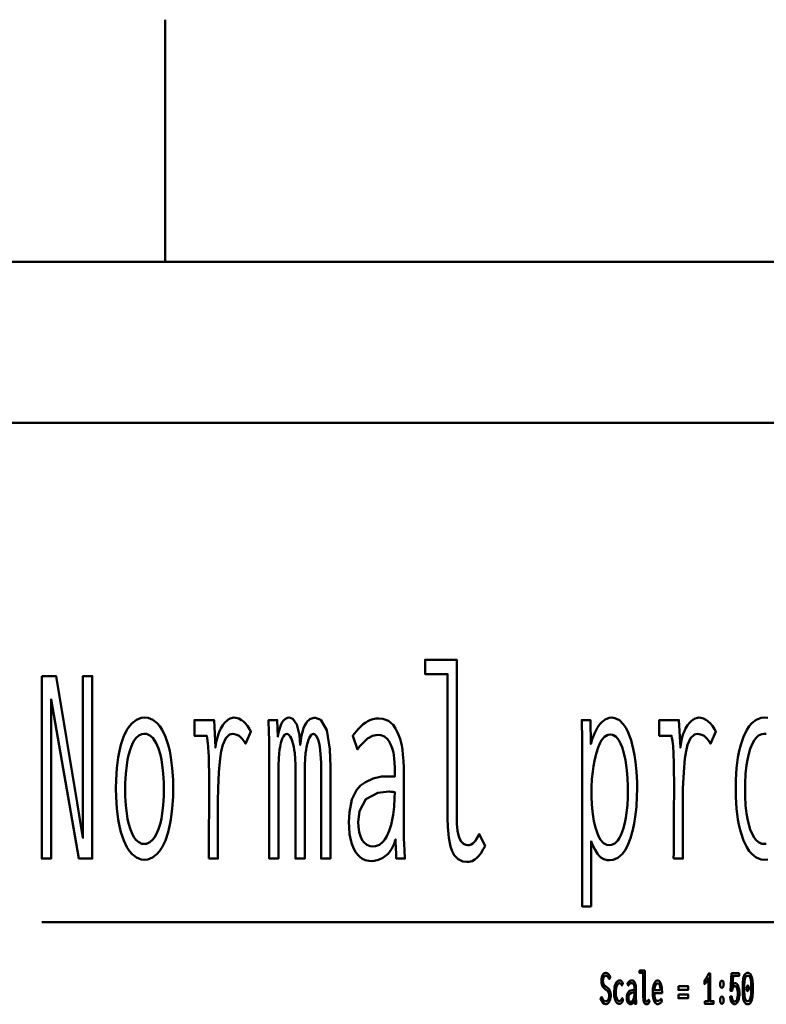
# Model space of a CAD drawing. Header units: millimetres. Extents: x 0 to 428, y 0 to 298.
# Tile 16 of 43: x 120 to 144, y 266 to 297. Entities that reach past the tile are written whole.
import ezdxf

# ---------------------------------------------------------------- set-up
doc = ezdxf.new("R2010")
doc.units = ezdxf.units.MM
doc.layers.add('am_0', color=7, linetype='Continuous', lineweight=50)
doc.layers.add('am_6', color=2, linetype='Continuous', lineweight=35)

# ---------------------------------------------------------------- blocks, each defined once
blk = doc.blocks.new('1_Drawing_frame_0_in_120240C2125Y1N4N_300Op0__1203')
at = {"layer": 'am_0'}
for p, q in [((125, 297), (125, 296.921)), ((125, 296.921), (125, 296.842)), ((125, 296.842), (125, 296.763)), ((125, 296.763), (125, 296.684)), ((125, 296.684), (125, 296.605)), ((125, 296.605), (125, 296.526)), ((125, 296.526), (125, 296.447)), ((125, 296.447), (125, 296.368)), ((125, 296.368), (125, 296.289)), ((125, 296.289), (125, 296.211)), ((125, 296.211), (125, 296.132)), ((125, 296.132), (125, 296.053)), ((125, 296.053), (125, 295.974)), ((125, 295.974), (125, 295.895)), ((125, 295.895), (125, 295.816)), ((125, 295.816), (125, 295.737)), ((125, 295.737), (125, 295.658)), ((125, 295.658), (125, 295.579)), ((125, 295.579), (125, 295.5)), ((125, 295.5), (125, 295.421)), ((125, 295.421), (125, 295.342)), ((125, 295.342), (125, 295.263)), ((125, 295.263), (125, 295.184)), ((125, 295.184), (125, 295.105)), ((125, 295.105), (125, 295.026)), ((125, 295.026), (125, 294.947)), ((125, 294.947), (125, 294.868)), ((125, 294.868), (125, 294.789)), ((125, 294.789), (125, 294.711)), ((125, 294.711), (125, 294.632)), ((125, 294.632), (125, 294.553)), ((125, 294.553), (125, 294.474)), ((125, 294.474), (125, 294.395)), ((125, 294.395), (125, 294.316)), ((125, 294.316), (125, 294.237)), ((125, 294.237), (125, 294.158)), ((125, 294.158), (125, 294.079)), ((125, 294.079), (125, 294)), ((125, 294), (125, 293.921)), ((125, 293.921), (125, 293.842)), ((125, 293.842), (125, 293.763)), ((125, 293.763), (125, 293.684)), ((125, 293.684), (125, 293.605)), ((125, 293.605), (125, 293.526)), ((125, 293.526), (125, 293.447)), ((125, 293.447), (125, 293.368)), ((125, 293.368), (125, 293.289)), ((125, 293.289), (125, 293.211)), ((125, 293.211), (125, 293.132)), ((125, 293.132), (125, 293.053)), ((125, 293.053), (125, 292.974)), ((125, 292.974), (125, 292.895)), ((125, 292.895), (125, 292.816)), ((125, 292.816), (125, 292.737)), ((125, 292.737), (125, 292.658)), ((125, 292.658), (125, 292.579)), ((125, 292.579), (125, 292.5)), ((125, 292.5), (125, 292.421)), ((125, 292.421), (125, 292.342)), ((125, 292.342), (125, 292.263)), ((125, 292.263), (125, 292.184)), ((125, 292.184), (125, 292.105)), ((125, 292.105), (125, 292.026)), ((125, 292.026), (125, 291.947)), ((125, 291.947), (125, 291.868)), ((125, 291.868), (125, 291.789)), ((125, 291.789), (125, 291.711)), ((125, 291.711), (125, 291.632)), ((125, 291.632), (125, 291.553)), ((125, 291.553), (125, 291.474)), ((125, 291.474), (125, 291.395)), ((125, 291.395), (125, 291.316)), ((125, 291.316), (125, 291.237)), ((125, 291.237), (125, 291.158)), ((125, 291.158), (125, 291.079)), ((125, 291.079), (125, 291)), ((125, 291), (125, 290.921)), ((125, 290.921), (125, 290.842)), ((125, 290.842), (125, 290.763)), ((125, 290.763), (125, 290.684)), ((125, 290.684), (125, 290.605)), ((125, 290.605), (125, 290.526)), ((125, 290.526), (125, 290.447)), ((125, 290.447), (125, 290.368)), ((125, 290.368), (125, 290.289)), ((125, 290.289), (125, 290.211)), ((125, 290.211), (125, 290.132)), ((125, 290.132), (125, 290.053)), ((125, 290.053), (125, 289.974)), ((125, 289.974), (125, 289.895)), ((125, 289.895), (125, 289.816)), ((125, 289.816), (125, 289.737)), ((125, 289.737), (125, 289.658)), ((125, 289.658), (125, 289.579)), ((7.5, 289.5), (412.5, 289.5)), ((125, 289.579), (125, 289.5)), ((20, 284.5), (407.5, 284.5))]:
    blk.add_line(p, q, dxfattribs=at)
at = {"layer": 'am_6', "flags": 8}
blk.add_attdef('ExcludeFromBOM', (425, 296.5), '', height=0.5, dxfattribs=at)
blk = doc.blocks.new('91_grid1title__1_in_120240C2125Y1N4N_300Op0__1203')
at = {"layer": 'am_0'}
blk.add_line((121.181, 269.029), (161.215, 269.029), dxfattribs=at)
for points in [[(134.343, 270.895), (134.343, 270.895), (134.226, 270.908), (134.076, 270.977), (134.076, 270.977), (133.956, 271.106), (133.893, 271.224), (133.893, 271.224), (133.842, 271.37), (133.787, 271.643), (133.787, 271.643), (133.758, 271.98), (133.752, 272.24), (133.752, 276.717), (133.054, 276.717), (133.054, 277.162), (134.033, 277.162), (134.033, 272.256), (134.033, 272.256), (134.037, 272.079), (134.057, 271.856), (134.057, 271.856), (134.095, 271.684), (134.13, 271.599), (134.13, 271.599), (134.17, 271.532), (134.239, 271.46), (134.239, 271.46), (134.317, 271.421), (134.374, 271.413), (134.374, 271.413), (134.418, 271.417), (134.479, 271.435), (134.479, 271.435), (134.534, 271.468), (134.567, 271.499), (134.567, 271.499), (134.6, 271.537), (134.648, 271.608), (134.648, 271.608), (134.698, 271.696), (134.731, 271.764), (134.913, 271.386), (134.913, 271.386), (134.857, 271.287), (134.776, 271.161), (134.776, 271.161), (134.699, 271.062), (134.648, 271.01), (134.648, 271.01), (134.597, 270.968), (134.51, 270.923), (134.51, 270.923), (134.413, 270.899), (134.343, 270.895)], [(121.181, 276.655), (121.622, 276.655), (122.273, 272.724), (122.456, 271.64), (122.456, 276.655), (122.745, 276.655), (122.745, 271), (122.332, 271), (121.47, 275.93), (121.47, 271), (121.181, 271), (121.181, 276.655)], [(124.363, 270.961), (124.363, 270.961), (124.259, 270.972), (124.114, 271.029), (124.114, 271.029), (123.98, 271.136), (123.897, 271.234), (123.897, 271.234), (123.82, 271.352), (123.719, 271.564), (123.719, 271.564), (123.634, 271.817), (123.586, 272.008), (123.586, 272.008), (123.546, 272.215), (123.503, 272.551), (123.503, 272.551), (123.48, 272.916), (123.476, 273.176), (123.476, 273.176), (123.48, 273.436), (123.503, 273.8), (123.503, 273.8), (123.545, 274.133), (123.584, 274.338), (123.584, 274.338), (123.631, 274.527), (123.715, 274.777), (123.715, 274.777), (123.816, 274.985), (123.893, 275.101), (123.893, 275.101), (123.976, 275.197), (124.112, 275.301), (124.112, 275.301), (124.261, 275.357), (124.367, 275.368), (124.367, 275.368), (124.472, 275.357), (124.62, 275.301), (124.62, 275.301), (124.755, 275.197), (124.838, 275.101), (124.838, 275.101), (124.914, 274.985), (125.014, 274.777), (125.014, 274.777), (125.098, 274.527), (125.144, 274.338), (125.144, 274.338), (125.182, 274.133), (125.224, 273.8), (125.224, 273.8), (125.246, 273.436), (125.25, 273.176), (125.25, 273.176), (125.246, 272.916), (125.223, 272.551), (125.223, 272.551), (125.18, 272.215), (125.141, 272.008), (125.141, 272.008), (125.094, 271.817), (125.009, 271.564), (125.009, 271.564), (124.908, 271.352), (124.831, 271.234), (124.831, 271.234), (124.748, 271.136), (124.614, 271.029), (124.614, 271.029), (124.467, 270.972), (124.363, 270.961)], [(126.353, 271), (126.353, 271), (126.354, 271.176), (126.355, 271.54), (126.355, 271.54), (126.358, 272.023), (126.361, 272.412), (126.365, 273.2), (126.365, 273.2), (126.365, 273.406), (126.363, 273.68), (126.363, 273.68), (126.36, 273.912), (126.356, 274.044), (126.356, 274.044), (126.353, 274.16), (126.346, 274.311), (126.346, 274.311), (126.339, 274.433), (126.333, 274.498), (126.333, 274.498), (126.327, 274.558), (126.315, 274.649), (126.315, 274.649), (126.301, 274.743), (126.291, 274.806), (125.909, 274.806), (125.909, 275.29), (126.515, 275.29), (126.56, 274.44), (126.56, 274.44), (126.576, 274.556), (126.608, 274.717), (126.608, 274.717), (126.651, 274.862), (126.685, 274.949), (126.685, 274.949), (126.723, 275.028), (126.784, 275.132), (126.784, 275.132), (126.85, 275.216), (126.897, 275.263), (126.897, 275.263), (126.944, 275.301), (127.016, 275.342), (127.016, 275.342), (127.087, 275.364), (127.133, 275.368), (127.133, 275.368), (127.192, 275.363), (127.279, 275.338), (127.279, 275.338), (127.367, 275.291), (127.425, 275.247), (127.425, 275.247), (127.481, 275.196), (127.555, 275.11), (127.555, 275.11), (127.619, 275.011), (127.656, 274.939), (127.492, 274.557), (127.492, 274.557), (127.47, 274.6), (127.429, 274.663), (127.429, 274.663), (127.377, 274.724), (127.337, 274.764), (127.337, 274.764), (127.294, 274.799), (127.223, 274.837), (127.223, 274.837), (127.148, 274.857), (127.094, 274.861), (127.094, 274.861), (126.999, 274.84), (126.879, 274.728), (126.879, 274.728), (126.786, 274.522), (126.74, 274.331), (126.74, 274.331), (126.703, 274.099), (126.663, 273.679), (126.663, 273.679), (126.642, 273.172), (126.638, 272.786), (126.638, 271), (126.353, 271)], [(128.227, 274.237), (128.227, 274.237), (128.227, 274.33), (128.225, 274.476), (128.225, 274.476), (128.223, 274.633), (128.22, 274.742), (128.22, 274.742), (128.217, 274.853), (128.213, 275.018), (128.213, 275.018), (128.207, 275.182), (128.204, 275.29), (128.473, 275.29), (128.496, 274.775), (128.496, 274.775), (128.518, 274.893), (128.556, 275.044), (128.556, 275.044), (128.599, 275.165), (128.631, 275.228), (128.631, 275.228), (128.665, 275.278), (128.725, 275.333), (128.725, 275.333), (128.793, 275.362), (128.843, 275.368), (128.843, 275.368), (128.955, 275.334), (129.082, 275.155), (129.082, 275.155), (129.161, 274.824), (129.186, 274.518), (129.186, 274.518), (129.202, 274.647), (129.23, 274.819), (129.23, 274.819), (129.264, 274.962), (129.291, 275.042), (129.291, 275.042), (129.319, 275.112), (129.365, 275.198), (129.365, 275.198), (129.415, 275.263), (129.45, 275.294), (129.45, 275.294), (129.487, 275.318), (129.547, 275.344), (129.547, 275.344), (129.612, 275.358), (129.658, 275.36), (129.658, 275.36), (129.825, 275.299), (130.006, 274.98), (130.006, 274.98), (130.104, 274.387), (130.122, 273.839), (130.122, 271), (129.834, 271), (129.834, 273.769), (129.834, 273.769), (129.831, 273.971), (129.817, 274.237), (129.817, 274.237), (129.792, 274.458), (129.768, 274.58), (129.768, 274.58), (129.741, 274.681), (129.693, 274.791), (129.693, 274.791), (129.637, 274.85), (129.596, 274.861), (129.596, 274.861), (129.569, 274.856), (129.529, 274.83), (129.529, 274.83), (129.49, 274.781), (129.465, 274.736), (129.465, 274.736), (129.441, 274.681), (129.409, 274.581), (129.409, 274.581), (129.381, 274.459), (129.365, 274.366), (129.365, 274.366), (129.351, 274.263), (129.336, 274.094), (129.336, 274.094), (129.328, 273.905), (129.327, 273.769), (129.327, 271), (129.038, 271), (129.038, 273.769), (129.038, 273.769), (129.037, 273.905), (129.029, 274.094), (129.029, 274.094), (129.014, 274.263), (129, 274.366), (129, 274.366), (128.984, 274.459), (128.956, 274.581), (128.956, 274.581), (128.924, 274.681), (128.901, 274.736), (128.901, 274.736), (128.876, 274.781), (128.837, 274.83), (128.837, 274.83), (128.797, 274.856), (128.769, 274.861), (128.769, 274.861), (128.741, 274.856), (128.702, 274.83), (128.702, 274.83), (128.664, 274.782), (128.64, 274.738), (128.64, 274.738), (128.618, 274.684), (128.588, 274.584), (128.588, 274.584), (128.562, 274.462), (128.547, 274.368), (128.547, 274.368), (128.534, 274.264), (128.52, 274.094), (128.52, 274.094), (128.513, 273.905), (128.512, 273.769), (128.512, 271), (128.227, 271), (128.227, 274.237)], [(131.391, 270.922), (131.391, 270.922), (131.313, 270.927), (131.201, 270.955), (131.201, 270.955), (131.097, 271.006), (131.033, 271.053), (131.033, 271.053), (130.972, 271.111), (130.891, 271.218), (130.891, 271.218), (130.823, 271.352), (130.784, 271.454), (130.784, 271.454), (130.751, 271.568), (130.716, 271.758), (130.716, 271.758), (130.697, 271.972), (130.693, 272.127), (130.693, 272.127), (130.708, 272.438), (130.784, 272.826), (130.784, 272.826), (130.925, 273.118), (131.055, 273.26), (131.055, 273.26), (131.204, 273.368), (131.445, 273.483), (131.445, 273.483), (131.705, 273.54), (131.891, 273.547), (132.113, 273.539), (132.113, 273.714), (132.113, 273.714), (132.112, 273.815), (132.106, 273.963), (132.106, 273.963), (132.095, 274.106), (132.086, 274.2), (132.086, 274.2), (132.071, 274.291), (132.037, 274.424), (132.037, 274.424), (131.986, 274.55), (131.944, 274.631), (131.944, 274.631), (131.894, 274.703), (131.8, 274.78), (131.8, 274.78), (131.685, 274.822), (131.596, 274.83), (131.596, 274.83), (131.524, 274.825), (131.423, 274.802), (131.423, 274.802), (131.33, 274.757), (131.271, 274.717), (131.271, 274.717), (131.214, 274.667), (131.122, 274.577), (131.122, 274.577), (131.026, 274.468), (130.958, 274.385), (130.814, 274.806), (130.814, 274.806), (130.861, 274.867), (130.928, 274.949), (130.928, 274.949), (130.991, 275.021), (131.03, 275.064), (131.03, 275.064), (131.07, 275.104), (131.139, 275.162), (131.139, 275.162), (131.218, 275.219), (131.277, 275.255), (131.277, 275.255), (131.34, 275.287), (131.438, 275.322), (131.438, 275.322), (131.543, 275.341), (131.616, 275.345), (131.616, 275.345), (131.748, 275.332), (131.921, 275.266), (131.921, 275.266), (132.061, 275.144), (132.137, 275.031), (132.137, 275.031), (132.201, 274.904), (132.277, 274.707), (132.277, 274.707), (132.329, 274.505), (132.351, 274.366), (132.351, 274.366), (132.365, 274.226), (132.381, 274.022), (132.381, 274.022), (132.39, 273.822), (132.392, 273.691), (132.392, 272.201), (132.392, 272.201), (132.393, 271.978), (132.4, 271.628), (132.4, 271.628), (132.414, 271.258), (132.427, 271), (132.16, 271), (132.16, 271), (132.158, 271.039), (132.156, 271.112), (132.156, 271.112), (132.153, 271.201), (132.152, 271.269), (132.14, 271.593), (132.14, 271.593), (132.095, 271.459), (132.01, 271.287), (132.01, 271.287), (131.907, 271.151), (131.827, 271.08), (131.827, 271.08), (131.743, 271.023), (131.613, 270.961), (131.613, 270.961), (131.481, 270.928), (131.391, 270.922)], [(137.917, 274.331), (137.917, 274.331), (137.916, 274.537), (137.914, 274.834), (137.914, 274.834), (137.909, 275.113), (137.905, 275.29), (138.174, 275.29), (138.186, 274.549), (138.186, 274.549), (138.232, 274.699), (138.31, 274.898), (138.31, 274.898), (138.397, 275.063), (138.46, 275.155), (138.46, 275.155), (138.527, 275.232), (138.634, 275.315), (138.634, 275.315), (138.751, 275.359), (138.833, 275.368), (138.833, 275.368), (138.936, 275.355), (139.078, 275.286), (139.078, 275.286), (139.203, 275.158), (139.278, 275.04), (139.278, 275.04), (139.345, 274.902), (139.432, 274.668), (139.432, 274.668), (139.501, 274.401), (139.538, 274.206), (139.538, 274.206), (139.568, 274.001), (139.6, 273.689), (139.6, 273.689), (139.618, 273.37), (139.621, 273.153), (139.621, 273.153), (139.617, 272.929), (139.598, 272.603), (139.598, 272.603), (139.563, 272.288), (139.53, 272.084), (139.53, 272.084), (139.49, 271.89), (139.414, 271.627), (139.414, 271.627), (139.32, 271.398), (139.247, 271.263), (139.247, 271.263), (139.165, 271.149), (139.029, 271.025), (139.029, 271.025), (138.875, 270.958), (138.763, 270.945), (138.763, 270.945), (138.692, 270.951), (138.592, 270.981), (138.592, 270.981), (138.501, 271.037), (138.446, 271.088), (138.446, 271.088), (138.393, 271.151), (138.317, 271.272), (138.317, 271.272), (138.244, 271.422), (138.197, 271.538), (138.197, 269.518), (137.917, 269.518), (137.917, 274.331)], [(140.753, 271), (140.753, 271), (140.754, 271.176), (140.755, 271.54), (140.755, 271.54), (140.758, 272.023), (140.761, 272.412), (140.765, 273.2), (140.765, 273.2), (140.765, 273.406), (140.763, 273.68), (140.763, 273.68), (140.76, 273.912), (140.756, 274.044), (140.756, 274.044), (140.753, 274.16), (140.746, 274.311), (140.746, 274.311), (140.739, 274.433), (140.733, 274.498), (140.733, 274.498), (140.727, 274.558), (140.715, 274.649), (140.715, 274.649), (140.701, 274.743), (140.691, 274.806), (140.309, 274.806), (140.309, 275.29), (140.915, 275.29), (140.96, 274.44), (140.96, 274.44), (140.976, 274.556), (141.008, 274.717), (141.008, 274.717), (141.051, 274.862), (141.085, 274.949), (141.085, 274.949), (141.123, 275.028), (141.184, 275.132), (141.184, 275.132), (141.25, 275.216), (141.297, 275.263), (141.297, 275.263), (141.344, 275.301), (141.416, 275.342), (141.416, 275.342), (141.487, 275.364), (141.533, 275.368), (141.533, 275.368), (141.592, 275.363), (141.679, 275.338), (141.679, 275.338), (141.767, 275.291), (141.825, 275.247), (141.825, 275.247), (141.881, 275.196), (141.955, 275.11), (141.955, 275.11), (142.019, 275.011), (142.056, 274.939), (141.892, 274.557), (141.892, 274.557), (141.87, 274.6), (141.829, 274.663), (141.829, 274.663), (141.777, 274.724), (141.737, 274.764), (141.737, 274.764), (141.694, 274.799), (141.623, 274.837), (141.623, 274.837), (141.548, 274.857), (141.494, 274.861), (141.494, 274.861), (141.399, 274.84), (141.279, 274.728), (141.279, 274.728), (141.186, 274.522), (141.14, 274.331), (141.14, 274.331), (141.103, 274.099), (141.064, 273.679), (141.064, 273.679), (141.042, 273.172), (141.038, 272.786), (141.038, 271), (140.753, 271)], [(143.563, 270.961), (143.563, 270.961), (143.459, 270.972), (143.314, 271.029), (143.314, 271.029), (143.18, 271.136), (143.097, 271.234), (143.097, 271.234), (143.02, 271.352), (142.919, 271.564), (142.919, 271.564), (142.834, 271.817), (142.786, 272.008), (142.786, 272.008), (142.746, 272.215), (142.703, 272.551), (142.703, 272.551), (142.68, 272.916), (142.676, 273.176), (142.676, 273.176), (142.68, 273.436), (142.703, 273.8), (142.703, 273.8), (142.745, 274.133), (142.784, 274.338), (142.784, 274.338), (142.831, 274.527), (142.915, 274.777), (142.915, 274.777), (143.016, 274.985), (143.093, 275.101), (143.093, 275.101), (143.176, 275.197), (143.312, 275.301), (143.312, 275.301), (143.461, 275.357), (143.567, 275.368), (143.567, 275.368), (143.672, 275.357)], [(143.667, 270.972), (143.563, 270.961)], [(124.351, 271.452), (124.351, 271.452), (124.423, 271.461), (124.523, 271.504), (124.523, 271.504), (124.615, 271.583), (124.672, 271.657), (124.672, 271.657), (124.725, 271.746), (124.794, 271.906), (124.794, 271.906), (124.853, 272.097), (124.886, 272.242), (124.886, 272.242), (124.913, 272.4), (124.943, 272.656), (124.943, 272.656), (124.959, 272.937), (124.962, 273.137), (124.962, 273.137), (124.959, 273.345), (124.943, 273.636), (124.943, 273.636), (124.914, 273.901), (124.887, 274.063), (124.887, 274.063), (124.854, 274.213), (124.796, 274.409), (124.796, 274.409), (124.726, 274.572), (124.674, 274.662), (124.674, 274.662), (124.617, 274.737), (124.525, 274.817), (124.525, 274.817), (124.423, 274.861), (124.351, 274.869), (124.351, 274.869), (124.283, 274.86), (124.186, 274.817), (124.186, 274.817), (124.098, 274.735), (124.043, 274.66), (124.043, 274.66), (123.992, 274.569), (123.925, 274.405), (123.925, 274.405), (123.869, 274.208), (123.837, 274.058), (123.837, 274.058), (123.811, 273.894), (123.783, 273.629), (123.783, 273.629), (123.767, 273.338), (123.764, 273.129), (123.764, 273.129), (123.767, 272.929), (123.783, 272.649), (123.783, 272.649), (123.811, 272.393), (123.837, 272.236), (123.837, 272.236), (123.869, 272.092), (123.925, 271.902), (123.925, 271.902), (123.992, 271.743), (124.043, 271.655), (124.043, 271.655), (124.098, 271.582), (124.186, 271.503), (124.186, 271.503), (124.283, 271.461), (124.351, 271.452)], [(138.761, 271.413), (138.761, 271.413), (138.832, 271.423), (138.931, 271.471), (138.931, 271.471), (139.021, 271.562), (139.075, 271.645), (139.075, 271.645), (139.125, 271.744), (139.189, 271.915), (139.189, 271.915), (139.242, 272.112), (139.271, 272.258), (139.271, 272.258), (139.294, 272.412), (139.32, 272.654), (139.32, 272.654), (139.334, 272.907), (139.336, 273.083), (139.336, 273.083), (139.334, 273.245), (139.323, 273.488), (139.323, 273.488), (139.302, 273.73), (139.283, 273.892), (139.283, 273.892), (139.258, 274.048), (139.212, 274.263), (139.212, 274.263), (139.153, 274.455), (139.107, 274.57), (139.107, 274.57), (139.056, 274.669), (138.968, 274.777), (138.968, 274.777), (138.868, 274.834), (138.794, 274.845), (138.794, 274.845), (138.719, 274.834), (138.616, 274.775), (138.616, 274.775), (138.523, 274.666), (138.468, 274.565), (138.468, 274.565), (138.417, 274.447), (138.351, 274.25), (138.351, 274.25), (138.298, 274.029), (138.27, 273.868), (138.27, 273.868), (138.246, 273.703), (138.221, 273.456), (138.221, 273.456), (138.208, 273.21), (138.205, 273.048), (138.205, 273.048), (138.207, 272.902), (138.219, 272.681), (138.219, 272.681), (138.24, 272.458), (138.259, 272.308), (138.259, 272.308), (138.283, 272.163), (138.33, 271.961), (138.33, 271.961), (138.39, 271.781), (138.437, 271.673), (138.437, 271.673), (138.49, 271.579), (138.581, 271.478), (138.581, 271.478), (138.684, 271.424), (138.761, 271.413)], [(143.551, 271.452), (143.551, 271.452), (143.623, 271.461)], [(143.623, 274.861), (143.551, 274.869), (143.551, 274.869), (143.483, 274.86), (143.386, 274.817), (143.386, 274.817), (143.298, 274.735), (143.243, 274.66), (143.243, 274.66), (143.192, 274.569), (143.125, 274.405), (143.125, 274.405), (143.069, 274.208), (143.037, 274.058), (143.037, 274.058), (143.011, 273.894), (142.983, 273.629), (142.983, 273.629), (142.967, 273.338), (142.964, 273.129), (142.964, 273.129), (142.967, 272.929), (142.983, 272.649), (142.983, 272.649), (143.011, 272.393), (143.037, 272.236), (143.037, 272.236), (143.069, 272.092), (143.125, 271.902), (143.125, 271.902), (143.192, 271.743), (143.243, 271.655), (143.243, 271.655), (143.298, 271.582), (143.386, 271.503), (143.386, 271.503), (143.483, 271.461), (143.551, 271.452)], [(131.436, 271.374), (131.436, 271.374), (131.522, 271.383), (131.639, 271.429), (131.639, 271.429), (131.745, 271.515), (131.809, 271.595), (131.809, 271.595), (131.866, 271.689), (131.942, 271.855), (131.942, 271.855), (132.003, 272.05), (132.037, 272.195), (132.037, 272.195), (132.064, 272.352), (132.094, 272.601), (132.094, 272.601), (132.11, 272.87), (132.113, 273.059), (132.113, 273.059), (132.064, 273.065), (132.001, 273.071), (132.001, 273.071), (131.952, 273.074), (131.928, 273.075), (131.928, 273.075), (131.587, 273.037), (131.218, 272.839), (131.218, 272.839), (131.02, 272.471), (130.982, 272.131), (130.982, 272.131), (130.987, 271.995), (131.012, 271.815), (131.012, 271.815), (131.06, 271.662), (131.104, 271.575), (131.104, 271.575), (131.156, 271.503), (131.248, 271.425), (131.248, 271.425), (131.356, 271.382), (131.436, 271.374)]]:
    blk.add_lwpolyline(points, dxfattribs=at)
at = {"layer": 'am_6', "flags": 8}
blk.add_attdef('ExcludeFromBOM', (166.215, 276.67), '', height=0.5, dxfattribs=at)
blk = doc.blocks.new('92_grid1titleratio__1_in_120240C2125Y1N4N_300Op0__1203')
at = {"layer": 'am_0'}
for points in [[(138.522, 266.709), (138.522, 266.709), (138.534, 266.683), (138.552, 266.65), (138.552, 266.65), (138.57, 266.623), (138.582, 266.608), (138.582, 266.608), (138.595, 266.596), (138.613, 266.583), (138.613, 266.583), (138.633, 266.575), (138.646, 266.574), (138.646, 266.574), (138.657, 266.575), (138.673, 266.579), (138.673, 266.579), (138.688, 266.588), (138.699, 266.595), (138.699, 266.595), (138.708, 266.604), (138.722, 266.621), (138.722, 266.621), (138.733, 266.641), (138.74, 266.656), (138.74, 266.656), (138.746, 266.672), (138.753, 266.699), (138.753, 266.699), (138.756, 266.728), (138.757, 266.749), (138.757, 266.749), (138.756, 266.769), (138.753, 266.797), (138.753, 266.797), (138.747, 266.822), (138.741, 266.837), (138.741, 266.837), (138.735, 266.85), (138.724, 266.869), (138.724, 266.869), (138.712, 266.885), (138.704, 266.895), (138.704, 266.895), (138.694, 266.904), (138.678, 266.918), (138.678, 266.918), (138.659, 266.933), (138.645, 266.943), (138.619, 266.963), (138.619, 266.963), (138.608, 266.973), (138.592, 266.988), (138.592, 266.988), (138.577, 267.003), (138.568, 267.014), (138.568, 267.014), (138.559, 267.025), (138.547, 267.046), (138.547, 267.046), (138.537, 267.07), (138.53, 267.089), (138.53, 267.089), (138.525, 267.109), (138.518, 267.143), (138.518, 267.143), (138.515, 267.182), (138.514, 267.21), (138.514, 267.21), (138.515, 267.237), (138.518, 267.276), (138.518, 267.276), (138.525, 267.313), (138.53, 267.335), (138.53, 267.335), (138.537, 267.356), (138.55, 267.385), (138.55, 267.385), (138.565, 267.408), (138.577, 267.422), (138.577, 267.422), (138.59, 267.433), (138.611, 267.446), (138.611, 267.446), (138.634, 267.452), (138.651, 267.454), (138.651, 267.454), (138.663, 267.453), (138.681, 267.45), (138.681, 267.45), (138.697, 267.443), (138.707, 267.438), (138.707, 267.438), (138.717, 267.431), (138.73, 267.419), (138.73, 267.419), (138.743, 267.405), (138.751, 267.394), (138.751, 267.394), (138.759, 267.382), (138.771, 267.362), (138.771, 267.362), (138.783, 267.339), (138.792, 267.322), (138.76, 267.264), (138.76, 267.264), (138.75, 267.283), (138.735, 267.309), (138.735, 267.309), (138.719, 267.33), (138.707, 267.341), (138.707, 267.341), (138.695, 267.351), (138.677, 267.361), (138.677, 267.361), (138.66, 267.366), (138.648, 267.367), (138.648, 267.367), (138.639, 267.366), (138.625, 267.362), (138.625, 267.362), (138.612, 267.354), (138.604, 267.347), (138.604, 267.347), (138.597, 267.339), (138.587, 267.323), (138.587, 267.323), (138.579, 267.305), (138.574, 267.292), (138.574, 267.292), (138.571, 267.277), (138.566, 267.253), (138.566, 267.253), (138.564, 267.228), (138.564, 267.21), (138.564, 267.21), (138.564, 267.189), (138.568, 267.16), (138.568, 267.16), (138.573, 267.135), (138.578, 267.119), (138.578, 267.119), (138.585, 267.106), (138.595, 267.087), (138.595, 267.087), (138.606, 267.072), (138.615, 267.063), (138.615, 267.063), (138.624, 267.054), (138.64, 267.04), (138.64, 267.04), (138.659, 267.025), (138.674, 267.015), (138.674, 267.015), (138.69, 267.003), (138.712, 266.985), (138.712, 266.985), (138.73, 266.969), (138.741, 266.958), (138.741, 266.958), (138.751, 266.947), (138.765, 266.927), (138.765, 266.927), (138.777, 266.903), (138.785, 266.885), (138.785, 266.885), (138.791, 266.865), (138.798, 266.831), (138.798, 266.831), (138.802, 266.791), (138.802, 266.763), (138.802, 266.763), (138.802, 266.732), (138.798, 266.689), (138.798, 266.689), (138.79, 266.649), (138.783, 266.623), (138.783, 266.623), (138.775, 266.599), (138.76, 266.566), (138.76, 266.566), (138.743, 266.539), (138.729, 266.523), (138.729, 266.523), (138.715, 266.51), (138.692, 266.496), (138.692, 266.496), (138.667, 266.488), (138.65, 266.486), (138.65, 266.486), (138.614, 266.493), (138.564, 266.528), (138.564, 266.528), (138.519, 266.592), (138.491, 266.651), (138.522, 266.709)], [(139.911, 266.482), (139.911, 266.482), (139.892, 266.485), (139.867, 266.496), (139.867, 266.496), (139.847, 266.518), (139.836, 266.537), (139.836, 266.537), (139.828, 266.562), (139.819, 266.607), (139.819, 266.607), (139.814, 266.663), (139.813, 266.707), (139.813, 267.453), (139.697, 267.453), (139.697, 267.527), (139.86, 267.527), (139.86, 266.709), (139.86, 266.709), (139.86, 266.68), (139.864, 266.643), (139.864, 266.643), (139.87, 266.614), (139.876, 266.6), (139.876, 266.6), (139.883, 266.589), (139.894, 266.577), (139.894, 266.577), (139.907, 266.57), (139.917, 266.569), (139.917, 266.569), (139.924, 266.569), (139.934, 266.572), (139.934, 266.572), (139.943, 266.578), (139.949, 266.583), (139.949, 266.583), (139.954, 266.59), (139.962, 266.601), (139.962, 266.601), (139.971, 266.616), (139.976, 266.627), (140.006, 266.564), (140.006, 266.564), (139.997, 266.548), (139.984, 266.527), (139.984, 266.527), (139.971, 266.51), (139.962, 266.502), (139.962, 266.502), (139.954, 266.495), (139.939, 266.487), (139.939, 266.487), (139.923, 266.483), (139.911, 266.482)], [(141.714, 266.583), (141.833, 266.583), (141.833, 267.286), (141.833, 267.286), (141.827, 267.274), (141.816, 267.253), (141.816, 267.253), (141.804, 267.232), (141.795, 267.218), (141.795, 267.218), (141.785, 267.203), (141.771, 267.183), (141.771, 267.183), (141.757, 267.163), (141.747, 267.151), (141.747, 267.151), (141.738, 267.14), (141.725, 267.127), (141.725, 267.127), (141.713, 267.118), (141.706, 267.114), (141.706, 267.212), (141.706, 267.212), (141.715, 267.221), (141.729, 267.237), (141.729, 267.237), (141.744, 267.257), (141.754, 267.273), (141.754, 267.273), (141.764, 267.289), (141.779, 267.315), (141.779, 267.315), (141.794, 267.342), (141.803, 267.361), (141.803, 267.361), (141.812, 267.379), (141.824, 267.404), (141.824, 267.404), (141.834, 267.428), (141.84, 267.442), (141.881, 267.442), (141.881, 266.583), (141.99, 266.583), (141.99, 266.5), (141.714, 266.5), (141.714, 266.583)], [(142.641, 266.488), (142.641, 266.488), (142.627, 266.489), (142.606, 266.495), (142.606, 266.495), (142.586, 266.504), (142.574, 266.513), (142.574, 266.513), (142.562, 266.524), (142.546, 266.545), (142.546, 266.545), (142.533, 266.571), (142.525, 266.591), (142.525, 266.591), (142.519, 266.613), (142.512, 266.65), (142.512, 266.65), (142.508, 266.693), (142.507, 266.724), (142.558, 266.724), (142.558, 266.724), (142.559, 266.694), (142.564, 266.656), (142.564, 266.656), (142.573, 266.625), (142.582, 266.608), (142.582, 266.608), (142.592, 266.594), (142.609, 266.579), (142.609, 266.579), (142.629, 266.57), (142.643, 266.569), (142.643, 266.569), (142.656, 266.57), (142.673, 266.578), (142.673, 266.578), (142.688, 266.591), (142.697, 266.603), (142.697, 266.603), (142.705, 266.618), (142.716, 266.643), (142.716, 266.643), (142.724, 266.672), (142.729, 266.694), (142.729, 266.694), (142.732, 266.716), (142.736, 266.752), (142.736, 266.752), (142.738, 266.79), (142.739, 266.816), (142.739, 266.816), (142.738, 266.84), (142.736, 266.874), (142.736, 266.874), (142.732, 266.908), (142.729, 266.929), (142.729, 266.929), (142.725, 266.95), (142.717, 266.977), (142.717, 266.977), (142.707, 267.001), (142.699, 267.015), (142.699, 267.015), (142.691, 267.027), (142.677, 267.039), (142.677, 267.039), (142.662, 267.046), (142.65, 267.047), (142.65, 267.047), (142.638, 267.046), (142.621, 267.037), (142.621, 267.037), (142.605, 267.022), (142.596, 267.008), (142.596, 267.008), (142.587, 266.991), (142.576, 266.961), (142.576, 266.961), (142.568, 266.925), (142.564, 266.899), (142.514, 266.899), (142.548, 267.445), (142.778, 267.445), (142.778, 267.361), (142.594, 267.361), (142.574, 267.048), (142.574, 267.048), (142.58, 267.065), (142.591, 267.087), (142.591, 267.087), (142.603, 267.105), (142.61, 267.115), (142.61, 267.115), (142.619, 267.123), (142.632, 267.131), (142.632, 267.131), (142.646, 267.136), (142.657, 267.137), (142.657, 267.137), (142.673, 267.135), (142.695, 267.126), (142.695, 267.126), (142.715, 267.11), (142.728, 267.094), (142.728, 267.094), (142.739, 267.076), (142.754, 267.043), (142.754, 267.043), (142.766, 267.006), (142.773, 266.977), (142.773, 266.977), (142.779, 266.947), (142.785, 266.9), (142.785, 266.9), (142.788, 266.849), (142.789, 266.813), (142.789, 266.813), (142.788, 266.776), (142.784, 266.723), (142.784, 266.723), (142.777, 266.674), (142.77, 266.644), (142.77, 266.644), (142.762, 266.616), (142.748, 266.578), (142.748, 266.578), (142.731, 266.547), (142.718, 266.529), (142.718, 266.529), (142.704, 266.515), (142.682, 266.499), (142.682, 266.499), (142.658, 266.49), (142.641, 266.488)], [(143.048, 266.487), (143.048, 266.487), (143.023, 266.489), (142.991, 266.502), (142.991, 266.502), (142.964, 266.525), (142.949, 266.547), (142.949, 266.547), (142.936, 266.573), (142.921, 266.618), (142.921, 266.618), (142.909, 266.671), (142.903, 266.711), (142.903, 266.711), (142.899, 266.755), (142.894, 266.829), (142.894, 266.829), (142.892, 266.913), (142.891, 266.974), (142.891, 266.974), (142.892, 267.035), (142.894, 267.117), (142.894, 267.117), (142.899, 267.19), (142.903, 267.233), (142.903, 267.233), (142.909, 267.273), (142.921, 267.326), (142.921, 267.326), (142.937, 267.37), (142.95, 267.396), (142.95, 267.396), (142.965, 267.417), (142.991, 267.441), (142.991, 267.441), (143.023, 267.453), (143.048, 267.455), (143.048, 267.455), (143.072, 267.453), (143.104, 267.441), (143.104, 267.441), (143.131, 267.417), (143.146, 267.396), (143.146, 267.396), (143.159, 267.37), (143.175, 267.326), (143.175, 267.326), (143.187, 267.273), (143.192, 267.234), (143.192, 267.234), (143.197, 267.19), (143.202, 267.117), (143.202, 267.117), (143.204, 267.035), (143.205, 266.974), (143.205, 266.974), (143.204, 266.914), (143.202, 266.831), (143.202, 266.831), (143.197, 266.757), (143.192, 266.713), (143.192, 266.713), (143.186, 266.672), (143.174, 266.619), (143.174, 266.619), (143.158, 266.573), (143.145, 266.547), (143.145, 266.547), (143.13, 266.525), (143.103, 266.502), (143.103, 266.502), (143.072, 266.489), (143.048, 266.487)], [(143.048, 266.573), (143.048, 266.573), (143.065, 266.575), (143.087, 266.586), (143.087, 266.586), (143.106, 266.606), (143.117, 266.625), (143.117, 266.625), (143.126, 266.647), (143.137, 266.685), (143.137, 266.685), (143.145, 266.73), (143.149, 266.763), (143.149, 266.763), (143.152, 266.799), (143.155, 266.859), (143.155, 266.859), (143.157, 266.926), (143.158, 266.974), (143.158, 266.974), (143.157, 267.026), (143.156, 267.095), (143.156, 267.095), (143.153, 267.155), (143.15, 267.19), (143.15, 267.19), (143.147, 267.221), (143.139, 267.264), (143.139, 267.264), (143.128, 267.3), (143.119, 267.32), (143.119, 267.32), (143.109, 267.338), (143.089, 267.356), (143.089, 267.356), (143.066, 267.366), (143.048, 267.368), (143.048, 267.368), (143.03, 267.366), (143.006, 267.356), (143.006, 267.356), (142.987, 267.338), (142.977, 267.32), (142.977, 267.32), (142.968, 267.3), (142.957, 267.264), (142.957, 267.264), (142.949, 267.221), (142.946, 267.19), (142.946, 267.19), (142.943, 267.155), (142.94, 267.095), (142.94, 267.095), (142.939, 267.026), (142.939, 266.974), (142.939, 266.974), (142.939, 266.926), (142.94, 266.858), (142.94, 266.858), (142.944, 266.799), (142.946, 266.763), (142.946, 266.763), (142.95, 266.73), (142.958, 266.685), (142.958, 266.685), (142.969, 266.647), (142.978, 266.625), (142.978, 266.625), (142.989, 266.606), (143.008, 266.586), (143.008, 266.586), (143.03, 266.575), (143.048, 266.573)], [(139.069, 266.495), (139.069, 266.495), (139.051, 266.497), (139.025, 266.506), (139.025, 266.506), (139.002, 266.522), (138.987, 266.538), (138.987, 266.538), (138.973, 266.556), (138.955, 266.59), (138.955, 266.59), (138.94, 266.631), (138.931, 266.662), (138.931, 266.662), (138.923, 266.695), (138.915, 266.75), (138.915, 266.75), (138.911, 266.81), (138.91, 266.852), (138.91, 266.852), (138.911, 266.896), (138.916, 266.958), (138.916, 266.958), (138.924, 267.015), (138.932, 267.05), (138.932, 267.05), (138.941, 267.082), (138.957, 267.124), (138.957, 267.124), (138.976, 267.159), (138.99, 267.178), (138.99, 267.178), (139.006, 267.194), (139.03, 267.212), (139.03, 267.212), (139.055, 267.221), (139.073, 267.223), (139.073, 267.223), (139.087, 267.222), (139.107, 267.216), (139.107, 267.216), (139.125, 267.206), (139.136, 267.196), (139.136, 267.196), (139.147, 267.185), (139.161, 267.166), (139.161, 267.166), (139.174, 267.145), (139.181, 267.129), (139.151, 267.063), (139.151, 267.063), (139.146, 267.075), (139.137, 267.092), (139.137, 267.092), (139.127, 267.106), (139.12, 267.115), (139.12, 267.115), (139.112, 267.122), (139.1, 267.129), (139.1, 267.129), (139.086, 267.134), (139.076, 267.134), (139.076, 267.134), (139.062, 267.133), (139.044, 267.126), (139.044, 267.126), (139.026, 267.112), (139.015, 267.099), (139.015, 267.099), (139.005, 267.084), (138.991, 267.057), (138.991, 267.057), (138.98, 267.025), (138.974, 267.001), (138.974, 267.001), (138.968, 266.975), (138.962, 266.934), (138.962, 266.934), (138.959, 266.889), (138.959, 266.858), (138.959, 266.858), (138.959, 266.828), (138.962, 266.785), (138.962, 266.785), (138.967, 266.745), (138.972, 266.719), (138.972, 266.719), (138.978, 266.695), (138.989, 266.663), (138.989, 266.663), (139.001, 266.635), (139.011, 266.619), (139.011, 266.619), (139.021, 266.606), (139.038, 266.591), (139.038, 266.591), (139.056, 266.583), (139.069, 266.582), (139.069, 266.582), (139.077, 266.582), (139.088, 266.585), (139.088, 266.585), (139.098, 266.59), (139.105, 266.595), (139.105, 266.595), (139.111, 266.6), (139.12, 266.61), (139.12, 266.61), (139.128, 266.62), (139.133, 266.628), (139.133, 266.628), (139.138, 266.636), (139.145, 266.65), (139.145, 266.65), (139.153, 266.665), (139.159, 266.677), (139.186, 266.609), (139.18, 266.597), (139.18, 266.597), (139.173, 266.585), (139.164, 266.568), (139.164, 266.568), (139.156, 266.553), (139.151, 266.545), (139.151, 266.545), (139.145, 266.537), (139.136, 266.526), (139.136, 266.526), (139.125, 266.516), (139.117, 266.509), (139.117, 266.509), (139.108, 266.504), (139.095, 266.498), (139.095, 266.498), (139.079, 266.495), (139.069, 266.495)], [(139.419, 266.487), (139.419, 266.487), (139.406, 266.488), (139.388, 266.492), (139.388, 266.492), (139.37, 266.501), (139.36, 266.509), (139.36, 266.509), (139.35, 266.518), (139.336, 266.536), (139.336, 266.536), (139.325, 266.559), (139.318, 266.576), (139.318, 266.576), (139.313, 266.595), (139.307, 266.626), (139.307, 266.626), (139.304, 266.662), (139.303, 266.688), (139.303, 266.688), (139.305, 266.74), (139.318, 266.804), (139.318, 266.804), (139.342, 266.853), (139.363, 266.877), (139.363, 266.877), (139.388, 266.895), (139.428, 266.914), (139.428, 266.914), (139.472, 266.923), (139.503, 266.924), (139.54, 266.923), (139.54, 266.952), (139.54, 266.952), (139.539, 266.969), (139.539, 266.994), (139.539, 266.994), (139.537, 267.018), (139.535, 267.033), (139.535, 267.033), (139.533, 267.049), (139.527, 267.071), (139.527, 267.071), (139.519, 267.092), (139.512, 267.105), (139.512, 267.105), (139.503, 267.117), (139.488, 267.13), (139.488, 267.13), (139.468, 267.137), (139.454, 267.138), (139.454, 267.138), (139.442, 267.138), (139.425, 267.134), (139.425, 267.134), (139.409, 267.126), (139.399, 267.119), (139.399, 267.119), (139.39, 267.111), (139.375, 267.096), (139.375, 267.096), (139.359, 267.078), (139.347, 267.064), (139.323, 267.134), (139.323, 267.134), (139.331, 267.144), (139.342, 267.158), (139.342, 267.158), (139.353, 267.17), (139.359, 267.177), (139.359, 267.177), (139.366, 267.184), (139.377, 267.194), (139.377, 267.194), (139.391, 267.203), (139.4, 267.209), (139.4, 267.209), (139.411, 267.215), (139.427, 267.22), (139.427, 267.22), (139.445, 267.224), (139.457, 267.224), (139.457, 267.224), (139.479, 267.222), (139.508, 267.211), (139.508, 267.211), (139.531, 267.191), (139.544, 267.172), (139.544, 267.172), (139.554, 267.151), (139.567, 267.118), (139.567, 267.118), (139.576, 267.084), (139.579, 267.061), (139.579, 267.061), (139.582, 267.038), (139.584, 267.004), (139.584, 267.004), (139.586, 266.97), (139.586, 266.949), (139.586, 266.7), (139.586, 266.7), (139.586, 266.663), (139.588, 266.605), (139.588, 266.605), (139.59, 266.543), (139.592, 266.5), (139.547, 266.5), (139.547, 266.5), (139.547, 266.507), (139.547, 266.519), (139.547, 266.519), (139.546, 266.533), (139.546, 266.545), (139.544, 266.599), (139.544, 266.599), (139.537, 266.576), (139.523, 266.548), (139.523, 266.548), (139.505, 266.525), (139.492, 266.513), (139.492, 266.513), (139.478, 266.504), (139.456, 266.494), (139.456, 266.494), (139.434, 266.488), (139.419, 266.487)], [(140.254, 266.49), (140.254, 266.49), (140.24, 266.491), (140.219, 266.499), (140.219, 266.499), (140.198, 266.514), (140.184, 266.528), (140.184, 266.528), (140.171, 266.545), (140.152, 266.577), (140.152, 266.577), (140.136, 266.618), (140.126, 266.649), (140.126, 266.649), (140.118, 266.685), (140.109, 266.745), (140.109, 266.745), (140.104, 266.813), (140.103, 266.863), (140.103, 266.863), (140.104, 266.902), (140.108, 266.958), (140.108, 266.958), (140.116, 267.012), (140.124, 267.046), (140.124, 267.046), (140.132, 267.077), (140.148, 267.12), (140.148, 267.12), (140.166, 267.156), (140.179, 267.176), (140.179, 267.176), (140.193, 267.194), (140.216, 267.212), (140.216, 267.212), (140.239, 267.222), (140.255, 267.224), (140.255, 267.224), (140.271, 267.222), (140.293, 267.213), (140.293, 267.213), (140.314, 267.195), (140.327, 267.179), (140.327, 267.179), (140.339, 267.159), (140.354, 267.122), (140.354, 267.122), (140.368, 267.078), (140.376, 267.044), (140.376, 267.044), (140.382, 267.007), (140.389, 266.946), (140.389, 266.946), (140.393, 266.879), (140.393, 266.83), (140.154, 266.83), (140.154, 266.83), (140.155, 266.785), (140.16, 266.725), (140.16, 266.725), (140.17, 266.675), (140.18, 266.648), (140.18, 266.648), (140.191, 266.626), (140.212, 266.601), (140.212, 266.601), (140.236, 266.588), (140.255, 266.586), (140.255, 266.586), (140.269, 266.587), (140.29, 266.591), (140.29, 266.591), (140.307, 266.599), (140.318, 266.607), (140.318, 266.607), (140.328, 266.615), (140.342, 266.629), (140.342, 266.629), (140.355, 266.645), (140.363, 266.656), (140.39, 266.578), (140.39, 266.578), (140.38, 266.563), (140.364, 266.543), (140.364, 266.543), (140.346, 266.525), (140.333, 266.515), (140.333, 266.515), (140.319, 266.506), (140.296, 266.496), (140.296, 266.496), (140.272, 266.491), (140.254, 266.49)], [(140.348, 266.92), (140.348, 266.92), (140.347, 266.945), (140.344, 266.979), (140.344, 266.979), (140.339, 267.011), (140.335, 267.031), (140.335, 267.031), (140.329, 267.049), (140.32, 267.074), (140.32, 267.074), (140.31, 267.094), (140.301, 267.105), (140.301, 267.105), (140.293, 267.115), (140.279, 267.125), (140.279, 267.125), (140.265, 267.131), (140.254, 267.132), (140.254, 267.132), (140.244, 267.131), (140.229, 267.125), (140.229, 267.125), (140.215, 267.115), (140.206, 267.105), (140.206, 267.105), (140.197, 267.094), (140.186, 267.074), (140.186, 267.074), (140.176, 267.049), (140.17, 267.031), (140.17, 267.031), (140.165, 267.011), (140.16, 266.979), (140.16, 266.979), (140.156, 266.945), (140.155, 266.92), (140.348, 266.92)], [(140.898, 267.045), (141.198, 267.045), (141.198, 266.928), (140.898, 266.928), (140.898, 267.045)], [(142.247, 266.994), (142.247, 266.994), (142.238, 266.995), (142.225, 267.002), (142.225, 267.002), (142.214, 267.013), (142.208, 267.024), (142.208, 267.024), (142.202, 267.037), (142.197, 267.059), (142.197, 267.059), (142.193, 267.085), (142.193, 267.104), (142.193, 267.104), (142.193, 267.124), (142.197, 267.15), (142.197, 267.15), (142.202, 267.172), (142.208, 267.185), (142.208, 267.185), (142.214, 267.196), (142.225, 267.207), (142.225, 267.207), (142.238, 267.214), (142.247, 267.215), (142.247, 267.215), (142.257, 267.214), (142.27, 267.207), (142.27, 267.207), (142.281, 267.196), (142.288, 267.185), (142.288, 267.185), (142.293, 267.172), (142.299, 267.15), (142.299, 267.15), (142.302, 267.124), (142.303, 267.104), (142.303, 267.104), (142.302, 267.085), (142.299, 267.06), (142.299, 267.06), (142.293, 267.038), (142.288, 267.025), (142.288, 267.025), (142.281, 267.014), (142.27, 267.002), (142.27, 267.002), (142.257, 266.995), (142.247, 266.994)], [(143.004, 266.974), (143.048, 267.072), (143.091, 266.974), (143.048, 266.886), (143.004, 266.974)], [(139.427, 266.562), (139.427, 266.562), (139.441, 266.564), (139.461, 266.572), (139.461, 266.572), (139.478, 266.586), (139.489, 266.599), (139.489, 266.599), (139.499, 266.615), (139.511, 266.643), (139.511, 266.643), (139.521, 266.675), (139.527, 266.699), (139.527, 266.699), (139.532, 266.725), (139.537, 266.767), (139.537, 266.767), (139.539, 266.812), (139.54, 266.843), (139.54, 266.843), (139.531, 266.844), (139.521, 266.845), (139.521, 266.845), (139.513, 266.846), (139.509, 266.846), (139.509, 266.846), (139.452, 266.84), (139.391, 266.806), (139.391, 266.806), (139.357, 266.745), (139.351, 266.688), (139.351, 266.688), (139.352, 266.666), (139.356, 266.636), (139.356, 266.636), (139.364, 266.61), (139.371, 266.596), (139.371, 266.596), (139.38, 266.584), (139.395, 266.571), (139.395, 266.571), (139.413, 266.564), (139.427, 266.562)], [(140.898, 266.79), (141.198, 266.79), (141.198, 266.672), (140.898, 266.672), (140.898, 266.79)], [(142.247, 266.5), (142.247, 266.5), (142.238, 266.501), (142.225, 266.508), (142.225, 266.508), (142.214, 266.519), (142.208, 266.53), (142.208, 266.53), (142.202, 266.543), (142.197, 266.565), (142.197, 266.565), (142.193, 266.591), (142.193, 266.611), (142.193, 266.611), (142.193, 266.63), (142.197, 266.656), (142.197, 266.656), (142.202, 266.678), (142.208, 266.691), (142.208, 266.691), (142.214, 266.702), (142.225, 266.713), (142.225, 266.713), (142.238, 266.72), (142.247, 266.721), (142.247, 266.721), (142.257, 266.72), (142.27, 266.713), (142.27, 266.713), (142.281, 266.702), (142.288, 266.691), (142.288, 266.691), (142.293, 266.678), (142.299, 266.656), (142.299, 266.656), (142.302, 266.63), (142.303, 266.611), (142.303, 266.611), (142.302, 266.591), (142.299, 266.566), (142.299, 266.566), (142.293, 266.544), (142.288, 266.531), (142.288, 266.531), (142.281, 266.52), (142.27, 266.508), (142.27, 266.508), (142.257, 266.501), (142.247, 266.5)]]:
    blk.add_lwpolyline(points, dxfattribs=at)
at = {"layer": 'am_6', "flags": 8}
blk.add_attdef('ExcludeFromBOM', (148.205, 267.027), '', height=0.5, dxfattribs=at)

msp = doc.modelspace()

# ---------------------------------------------------------------- block references
for name in ['1_Drawing_frame_0_in_120240C2125Y1N4N_300Op0__1203', '91_grid1title__1_in_120240C2125Y1N4N_300Op0__1203', '92_grid1titleratio__1_in_120240C2125Y1N4N_300Op0__1203']:
    msp.add_blockref(name, (0, 0))

doc.saveas('drawing.dxf')
